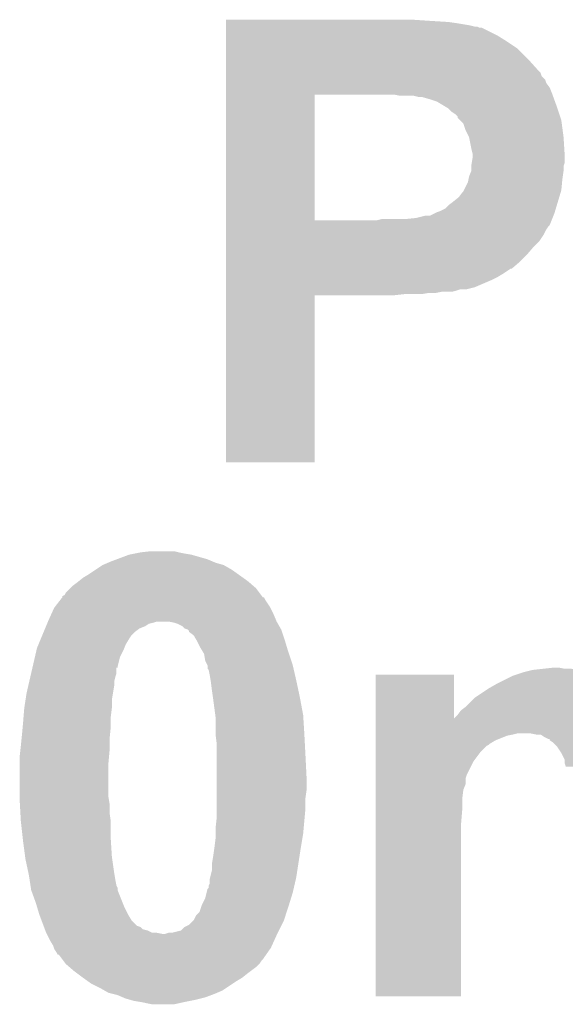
# Model space of a CAD drawing. Extents: x -1.3 to 24.2, y -3.9 to 53.4.
# Tile 34 of 41: x 4.8 to 6, y 47.4 to 49.6. Entities that reach past the tile are written whole.
import ezdxf

# ---------------------------------------------------------------- set-up
doc = ezdxf.new("R2010")
doc.units = 0
doc.layers.add('TPS_PRESSURE_CLICK_100MG_V1_007', color=14, linetype='CONTINUOUS')

msp = doc.modelspace()

# ---------------------------------------------------------------- linework, layer by layer
at = {"layer": 'TPS_PRESSURE_CLICK_100MG_V1_007'}
for points in [[(5.27052, 49.61636), (5.270522, 49.6189), (5.72008, 49.61636), (5.68198, 49.6189)], [(5.27052, 49.61382), (5.27052, 49.61636), (5.76072, 49.61382), (5.72008, 49.61636)], [(5.27052, 49.61128), (5.27052, 49.61382), (5.7785, 49.61128), (5.76072, 49.61382)], [(5.27052, 49.6062), (5.27052, 49.61128), (5.80898, 49.6062), (5.7785, 49.61128)], [(5.27052, 49.60366), (5.27052, 49.6062), (5.819142, 49.60366), (5.80898, 49.6062)], [(5.27052, 49.603658), (5.27052, 49.60366), (5.824224, 49.603658), (5.819142, 49.60366)], [(5.27052, 49.60112), (5.27052, 49.603658), (5.829304, 49.60112), (5.824224, 49.603658)], [(5.27052, 49.601118), (5.27052, 49.60112), (5.834384, 49.601118), (5.829304, 49.60112)], [(5.27052, 49.58334), (5.27052, 49.601118), (5.869938, 49.58334), (5.834384, 49.601118)], [(5.27052, 49.57064), (5.27052, 49.58334), (5.89026, 49.57064), (5.869938, 49.58334)], [(5.27052, 49.555398), (5.27052, 49.57064), (5.913122, 49.555398), (5.89026, 49.57064)], [(5.27052, 49.53254), (5.27052, 49.555398), (5.93598, 49.53254), (5.913122, 49.555398)], [(5.270518, 49.50714), (5.27052, 49.53254), (5.95884, 49.50714), (5.93598, 49.53254)], [(5.270518, 49.502056), (5.270518, 49.50714), (5.96392, 49.502056), (5.95884, 49.50714)], [(5.270518, 49.494438), (5.270518, 49.502056), (5.966464, 49.494438), (5.96392, 49.502056)], [(5.270518, 49.486816), (5.270518, 49.494438), (5.97408, 49.486816), (5.966464, 49.494438)], [(5.270518, 49.479198), (5.270518, 49.486816), (5.976622, 49.479198), (5.97408, 49.486816)], [(5.270518, 49.46904), (5.270518, 49.479198), (5.98424, 49.46904), (5.976622, 49.479198)], [(5.270518, 49.45634), (5.270518, 49.46904), (5.98932, 49.45634), (5.98424, 49.46904)], [(5.270512, 49.176962), (5.270518, 49.45378), (5.46608, 49.176962), (5.466082, 49.45378)], [(5.270518, 49.4538), (5.270518, 49.45634), (5.990244, 49.4538), (5.98932, 49.45634)], [(5.270518, 49.45378), (5.270518, 49.4538), (5.466082, 49.45378), (5.6134, 49.4538)], [(5.654042, 49.45126), (5.641342, 49.4538), (5.991168, 49.45126), (5.990244, 49.4538)], [(5.694682, 49.44872), (5.684522, 49.45126), (5.992092, 49.44872), (5.991168, 49.45126)], [(5.72008, 49.44364), (5.702304, 49.44872), (5.99394, 49.44364), (5.992092, 49.44872)], [(5.735322, 49.43856), (5.72008, 49.44364), (5.995786, 49.43856), (5.99394, 49.44364)], [(5.752254, 49.4284), (5.735322, 49.43856), (5.99948, 49.4284), (5.995786, 49.43856)], [(5.760722, 49.423318), (5.752254, 49.4284), (6.001174, 49.423318), (5.99948, 49.4284)], [(5.76834, 49.4157), (5.760722, 49.423318), (6.003714, 49.4157), (6.001174, 49.423318)], [(5.775962, 49.410618), (5.76834, 49.4157), (6.005408, 49.410618), (6.003714, 49.4157)], [(5.78104, 49.405534), (5.775962, 49.410618), (6.007102, 49.405534), (6.005408, 49.410618)], [(5.781046, 49.402994), (5.78104, 49.405534), (6.00795, 49.402994), (6.007102, 49.405534)], [(5.786122, 49.397918), (5.781046, 49.402994), (6.00964, 49.397918), (6.00795, 49.402994)], [(5.79374, 49.390296), (5.786122, 49.397918), (6.010658, 49.390296), (6.00964, 49.397918)], [(5.79882, 49.37506), (5.79374, 49.390296), (6.012688, 49.37506), (6.010658, 49.390296)], [(5.80644, 49.35982), (5.79882, 49.37506), (6.01472, 49.35982), (6.012688, 49.37506)], [(5.80644, 49.359818), (5.80644, 49.35982), (6.014722, 49.359818), (6.01472, 49.35982)], [(5.81152, 49.33442), (5.80644, 49.359818), (6.016308, 49.33442), (6.014722, 49.359818)], [(5.81406, 49.324258), (5.81152, 49.33442), (6.016944, 49.324258), (6.016308, 49.33442)], [(5.812366, 49.303938), (5.81406, 49.314098), (6.017258, 49.303938), (6.017258, 49.314098)], [(5.81406, 49.319182), (5.81406, 49.324258), (6.01726, 49.319182), (6.016944, 49.324258)], [(5.81406, 49.314098), (5.81406, 49.319182), (6.017258, 49.314098), (6.01726, 49.319182)], [(5.80644, 49.273458), (5.811518, 49.286156), (6.012904, 49.273458), (6.014718, 49.286156)], [(5.811518, 49.296316), (5.81152, 49.298858), (6.01472, 49.296316), (6.015566, 49.298858)], [(5.811518, 49.28616), (5.811518, 49.296316), (6.01472, 49.28616), (6.01472, 49.296316)], [(5.811518, 49.286156), (5.811518, 49.28616), (6.014718, 49.286156), (6.01472, 49.28616)], [(5.81152, 49.298858), (5.812366, 49.303938), (6.015566, 49.298858), (6.017258, 49.303938)], [(5.803898, 49.260758), (5.805422, 49.26838), (6.011416, 49.260758), (6.01218, 49.26838)], [(5.805422, 49.26838), (5.80644, 49.273458), (6.01218, 49.26838), (6.012904, 49.273458)], [(5.7912, 49.237898), (5.793738, 49.24044), (6.008116, 49.237898), (6.008878, 49.24044)], [(5.793738, 49.24044), (5.795006, 49.242978), (6.008878, 49.24044), (6.00964, 49.242978)], [(5.795006, 49.242978), (5.803898, 49.260758), (6.00964, 49.242978), (6.011416, 49.260758)], [(5.77088, 49.21758), (5.783578, 49.227738), (6.00202, 49.21758), (6.005068, 49.227738)], [(5.783578, 49.227738), (5.7912, 49.237898), (6.005068, 49.227738), (6.008116, 49.237898)], [(5.73532, 49.19472), (5.742938, 49.19726), (5.995162, 49.19472), (5.995924, 49.19726)], [(5.742938, 49.19726), (5.753096, 49.202338), (5.995924, 49.19726), (5.997448, 49.202338)], [(5.753096, 49.202338), (5.76072, 49.209958), (5.997448, 49.202338), (5.999734, 49.209958)], [(5.76072, 49.209958), (5.77088, 49.21758), (5.999734, 49.209958), (6.00202, 49.21758)], [(5.27051, 49.16678), (5.270512, 49.17694), (5.984236, 49.16678), (5.988302, 49.17694)], [(5.270512, 49.17694), (5.270512, 49.176962), (5.603238, 49.17694), (5.46608, 49.176962)], [(5.603238, 49.17694), (5.613398, 49.17948), (5.988302, 49.17694), (5.989318, 49.17948)], [(5.664202, 49.17948), (5.689598, 49.18202), (5.989318, 49.17948), (5.990334, 49.18202)], [(5.689598, 49.18202), (5.709918, 49.1871), (5.990334, 49.18202), (5.992368, 49.1871)], [(5.720076, 49.1871), (5.730238, 49.19218), (5.992368, 49.1871), (5.994402, 49.19218)], [(5.730238, 49.19218), (5.73532, 49.19472), (5.994402, 49.19218), (5.995162, 49.19472)], [(5.27051, 49.16424), (5.27051, 49.16678), (5.9817, 49.16424), (5.984236, 49.16678)], [(5.27051, 49.156618), (5.27051, 49.16424), (5.97662, 49.156618), (5.9817, 49.16424)], [(5.27051, 49.146458), (5.27051, 49.156618), (5.971538, 49.146458), (5.97662, 49.156618)], [(5.27051, 49.131218), (5.27051, 49.146458), (5.961378, 49.131218), (5.971538, 49.146458)], [(5.27051, 49.11852), (5.27051, 49.131218), (5.94868, 49.11852), (5.961378, 49.131218)], [(5.27051, 49.10074), (5.27051, 49.11852), (5.933442, 49.10074), (5.94868, 49.11852)], [(5.270508, 49.0855), (5.27051, 49.10074), (5.9182, 49.0855), (5.933442, 49.10074)], [(5.270508, 49.07026), (5.270508, 49.0855), (5.900414, 49.07026), (5.9182, 49.0855)], [(5.270508, 49.070256), (5.270508, 49.07026), (5.897874, 49.070256), (5.900414, 49.07026)], [(5.270508, 49.0601), (5.270508, 49.070256), (5.882642, 49.0601), (5.897874, 49.070256)], [(5.270508, 49.05248), (5.270508, 49.0601), (5.86994, 49.05248), (5.882642, 49.0601)], [(5.270508, 49.04486), (5.270508, 49.05248), (5.8547, 49.04486), (5.86994, 49.05248)], [(5.270508, 49.02962), (5.270508, 49.04486), (5.819138, 49.02962), (5.8547, 49.04486)], [(5.270508, 49.02454), (5.270508, 49.02962), (5.798818, 49.02454), (5.819138, 49.02962)], [(5.270508, 49.024538), (5.270508, 49.02454), (5.786118, 49.024538), (5.798818, 49.02454)], [(5.270508, 49.022002), (5.270508, 49.024538), (5.7785, 49.022002), (5.786118, 49.024538)], [(5.2705, 48.643562), (5.270508, 49.011818), (5.466058, 48.643562), (5.46608, 49.011818)], [(5.270508, 49.01946), (5.270508, 49.022002), (5.768338, 49.01946), (5.7785, 49.022002)], [(5.270508, 49.01692), (5.270508, 49.01946), (5.732778, 49.01692), (5.745478, 49.01946)], [(5.270508, 49.01438), (5.270508, 49.01692), (5.702298, 49.01438), (5.717538, 49.01692)], [(5.270508, 49.01184), (5.270508, 49.01438), (5.641338, 49.01184), (5.6642, 49.01438)], [(5.270508, 49.011818), (5.270508, 49.01184), (5.46608, 49.011818), (5.641338, 49.01184)], [(5.466058, 48.64354), (5.2705, 48.643562), (5.466058, 48.64354), (5.466058, 48.643562)], [(5.030046, 48.43018), (5.057142, 48.44034), (5.229862, 48.43018), (5.194302, 48.44034)], [(5.057142, 48.44034), (5.06984, 48.44288), (5.194302, 48.44034), (5.17906, 48.44288)], [(5.06984, 48.44288), (5.08254, 48.44542), (5.17906, 48.44288), (5.16636, 48.44542)], [(5.08254, 48.44542), (5.105402, 48.44796), (5.16636, 48.44542), (5.156198, 48.44796)], [(4.98348, 48.40732), (4.99872, 48.41748), (5.283202, 48.40732), (5.265422, 48.41748)], [(4.99872, 48.41748), (5.010568, 48.422558), (5.265422, 48.41748), (5.24764, 48.422558)], [(5.010568, 48.422558), (5.0165, 48.4251), (5.24764, 48.422558), (5.241712, 48.4251)], [(5.0165, 48.4251), (5.030046, 48.43018), (5.241712, 48.4251), (5.229862, 48.43018)], [(4.955542, 48.389542), (4.96824, 48.397158), (5.30809, 48.389542), (5.297428, 48.397158)], [(4.96824, 48.397158), (4.98348, 48.40732), (5.297428, 48.397158), (5.283202, 48.40732)], [(4.932682, 48.37176), (4.94284, 48.37938), (5.330614, 48.37176), (5.321724, 48.37938)], [(4.94284, 48.37938), (4.946014, 48.38192), (5.321724, 48.37938), (5.31876, 48.38192)], [(4.946014, 48.38192), (4.955542, 48.389542), (5.31876, 48.38192), (5.30809, 48.389542)], [(4.909834, 48.348906), (4.914902, 48.351446), (5.34988, 48.348906), (5.347974, 48.351446)], [(4.914902, 48.351446), (4.917442, 48.35652), (5.347974, 48.351446), (5.344166, 48.35652)], [(4.917442, 48.35652), (4.9276, 48.366678), (5.344166, 48.35652), (5.336542, 48.366678)], [(4.9276, 48.366678), (4.932682, 48.37176), (5.336542, 48.366678), (5.330614, 48.37176)], [(4.894014, 48.326038), (4.905864, 48.341278), (5.36702, 48.326038), (5.356862, 48.341278)], [(4.905864, 48.341278), (4.909806, 48.346346), (5.356862, 48.341278), (5.354326, 48.346346)], [(4.909806, 48.346346), (4.909816, 48.34636), (5.354326, 48.346346), (5.35179, 48.34636)], [(4.909816, 48.34636), (4.90982, 48.346364), (5.35179, 48.34636), (5.351788, 48.346364)], [(4.90982, 48.346364), (4.909834, 48.348906), (5.351788, 48.346364), (5.34988, 48.348906)], [(4.87934, 48.29556), (4.886268, 48.3108), (5.381172, 48.29556), (5.37464, 48.3108)], [(4.886268, 48.3108), (4.892042, 48.3235), (5.37464, 48.3108), (5.36829, 48.3235)], [(4.892042, 48.3235), (4.894014, 48.326038), (5.36829, 48.3235), (5.36702, 48.326038)], [(4.874048, 48.282862), (4.876164, 48.287942), (5.092702, 48.282862), (5.100322, 48.287942)], [(4.876164, 48.287942), (4.877222, 48.29048), (5.100322, 48.287942), (5.110478, 48.29048)], [(4.877222, 48.29048), (4.87828, 48.29302), (5.110478, 48.29048), (5.118104, 48.29302)], [(4.87828, 48.29302), (4.87934, 48.29556), (5.38226, 48.29302), (5.381172, 48.29556)], [(5.143512, 48.293018), (5.143502, 48.29302), (5.38226, 48.293018), (5.38226, 48.29302)], [(5.1562, 48.290478), (5.143512, 48.293018), (5.383712, 48.290478), (5.38226, 48.293018)], [(5.16382, 48.28794), (5.1562, 48.290478), (5.385162, 48.28794), (5.383712, 48.290478)], [(5.17398, 48.282858), (5.16382, 48.28794), (5.388066, 48.282858), (5.385162, 48.28794)], [(4.865582, 48.262542), (4.868756, 48.27016), (5.062222, 48.262542), (5.069842, 48.27016)], [(4.868756, 48.27016), (4.871932, 48.27778), (5.069842, 48.27016), (5.08, 48.27778)], [(4.871932, 48.27778), (4.874048, 48.282862), (5.08, 48.27778), (5.092702, 48.282862)], [(5.179064, 48.27778), (5.17398, 48.282858), (5.390968, 48.27778), (5.388066, 48.282858)], [(5.186678, 48.275238), (5.179064, 48.27778), (5.39242, 48.275238), (5.390968, 48.27778)], [(5.186682, 48.275236), (5.186678, 48.275238), (5.392422, 48.275236), (5.39242, 48.275238)], [(5.18922, 48.272694), (5.186682, 48.275236), (5.39327, 48.272694), (5.392422, 48.275236)], [(5.189228, 48.270156), (5.18922, 48.272694), (5.394116, 48.270156), (5.39327, 48.272694)], [(5.199382, 48.262536), (5.189228, 48.270156), (5.396656, 48.262536), (5.394116, 48.270156)], [(4.853942, 48.234602), (4.857116, 48.242222), (5.046472, 48.234602), (5.04952, 48.242222)], [(4.857116, 48.242222), (4.862406, 48.25492), (5.04952, 48.242222), (5.057138, 48.25492)], [(4.862406, 48.25492), (4.865582, 48.262542), (5.057138, 48.25492), (5.062222, 48.262542)], [(5.205476, 48.25238), (5.199382, 48.262536), (5.40004, 48.25238), (5.396656, 48.262536)], [(5.207, 48.24984), (5.205476, 48.25238), (5.400802, 48.24984), (5.40004, 48.25238)], [(5.21462, 48.234602), (5.207, 48.24984), (5.405374, 48.234602), (5.400802, 48.24984)], [(4.849252, 48.214282), (4.852768, 48.22952), (5.03682, 48.214282), (5.04444, 48.22952)], [(4.852768, 48.22952), (4.853942, 48.234602), (5.04444, 48.22952), (5.046472, 48.234602)], [(5.219192, 48.22698), (5.21462, 48.234602), (5.40766, 48.22698), (5.405374, 48.234602)], [(5.22224, 48.221898), (5.219192, 48.22698), (5.409354, 48.221898), (5.40766, 48.22698)], [(5.224782, 48.206658), (5.22224, 48.221898), (5.414434, 48.206658), (5.409354, 48.221898)], [(4.844562, 48.193962), (4.849252, 48.214282), (5.03174, 48.193962), (5.03682, 48.214282)], [(5.22986, 48.1965), (5.224782, 48.206658), (5.417818, 48.1965), (5.414434, 48.206658)], [(4.839286, 48.171098), (4.841046, 48.178724), (5.02666, 48.171098), (5.0292, 48.178724)], [(4.841046, 48.178724), (4.843976, 48.19142), (5.0292, 48.178724), (5.029222, 48.19142)], [(4.843976, 48.19142), (4.84398, 48.191442), (5.029222, 48.19142), (5.03174, 48.191442)], [(4.84398, 48.191442), (4.844562, 48.193962), (5.03174, 48.191442), (5.03174, 48.193962)], [(5.22986, 48.196496), (5.22986, 48.1965), (5.41782, 48.196496), (5.417818, 48.1965)], [(5.229866, 48.188874), (5.22986, 48.196496), (5.41958, 48.188874), (5.41782, 48.196496)], [(5.232402, 48.186336), (5.229866, 48.188874), (5.420166, 48.186336), (5.41958, 48.188874)], [(5.23494, 48.17364), (5.232402, 48.186336), (5.423096, 48.17364), (5.420166, 48.186336)], [(5.902962, 48.17364), (5.918204, 48.17872), (6.08838, 48.17364), (6.0706, 48.17872)], [(5.918204, 48.17872), (5.92582, 48.181258), (6.0706, 48.17872), (6.060448, 48.181258)], [(5.92582, 48.181258), (5.935984, 48.1838), (6.060448, 48.181258), (6.05028, 48.1838)], [(5.935984, 48.1838), (5.946142, 48.18634), (6.05028, 48.1838), (6.041392, 48.18634)], [(5.946142, 48.18634), (5.969002, 48.18888), (6.041392, 48.18634), (6.032504, 48.18888)], [(5.969002, 48.18888), (5.991862, 48.19142), (6.017262, 48.18888), (6.004562, 48.19142)], [(4.834596, 48.150782), (4.836942, 48.160942), (5.02412, 48.150782), (5.02412, 48.160942)], [(4.836942, 48.160942), (4.839286, 48.171098), (5.02412, 48.160942), (5.02666, 48.171098)], [(5.236634, 48.16348), (5.23494, 48.17364), (5.42544, 48.16348), (5.423096, 48.17364)], [(5.23748, 48.1584), (5.236634, 48.16348), (5.42653, 48.1584), (5.42544, 48.16348)], [(5.24002, 48.13808), (5.23748, 48.1584), (5.430884, 48.13808), (5.42653, 48.1584)], [(5.60072, 48.176158), (5.600722, 48.17618), (5.77342, 48.176158), (5.600722, 48.17618)], [(5.60072, 48.079696), (5.60072, 48.176158), (5.773458, 48.079696), (5.77342, 48.176158)], [(5.858506, 48.150778), (5.8674, 48.15586), (6.126482, 48.150778), (6.1214, 48.15586)], [(5.8674, 48.15586), (5.872472, 48.158396), (6.1214, 48.15586), (6.118862, 48.158396)], [(5.872472, 48.158396), (5.87756, 48.16094), (6.118862, 48.158396), (6.111244, 48.16094)], [(5.87756, 48.16094), (5.882636, 48.163478), (6.111244, 48.16094), (6.1087, 48.163478)], [(5.882636, 48.163478), (5.902962, 48.17364), (6.1087, 48.163478), (6.08838, 48.17364)], [(4.828734, 48.120302), (4.83108, 48.13554), (5.01904, 48.120302), (5.021578, 48.13554)], [(4.83108, 48.13554), (4.834596, 48.150782), (5.021578, 48.13554), (5.02412, 48.150782)], [(5.241472, 48.12792), (5.24002, 48.13808), (5.43306, 48.12792), (5.430884, 48.13808)], [(5.81914, 48.12538), (5.842, 48.14062), (6.15442, 48.12538), (6.13918, 48.14062)], [(5.842, 48.14062), (5.849618, 48.145698), (6.13918, 48.14062), (6.132834, 48.145698)], [(5.849618, 48.145698), (5.858506, 48.150778), (6.132834, 48.145698), (6.126482, 48.150778)], [(4.826, 48.102522), (4.828734, 48.120302), (5.01904, 48.102522), (5.01904, 48.120302)], [(5.24256, 48.1203), (5.241472, 48.12792), (5.43449, 48.1203), (5.43306, 48.12792)], [(5.246964, 48.08728), (5.24256, 48.1203), (5.44068, 48.08728), (5.43449, 48.1203)], [(5.79882, 48.105062), (5.808978, 48.11522), (6.173286, 48.105062), (6.16458, 48.11522)], [(5.808978, 48.11522), (5.81914, 48.12538), (6.16458, 48.11522), (6.15442, 48.12538)], [(4.824306, 48.0822), (4.826, 48.10252), (5.0165, 48.0822), (5.019038, 48.10252)], [(4.826, 48.10252), (4.826, 48.102522), (5.019038, 48.10252), (5.01904, 48.102522)], [(5.78104, 48.087282), (5.788658, 48.097438), (6.186186, 48.087282), (6.17982, 48.097438)], [(5.788658, 48.097438), (5.788662, 48.097442), (6.17982, 48.097438), (6.179818, 48.097442)], [(5.788662, 48.097442), (5.79882, 48.105062), (6.179818, 48.097442), (6.173286, 48.105062)], [(4.822304, 48.059338), (4.82346, 48.07204), (5.0165, 48.059338), (5.0165, 48.07204)], [(4.82346, 48.07204), (4.824306, 48.0822), (5.0165, 48.07204), (5.0165, 48.0822)], [(5.24764, 48.082198), (5.246964, 48.08728), (5.440998, 48.082198), (5.44068, 48.08728)], [(5.24764, 48.04664), (5.24764, 48.082198), (5.44322, 48.04664), (5.440998, 48.082198)], [(5.60072, 48.07714), (5.60072, 48.079696), (6.19254, 48.07714), (6.19094, 48.079696)], [(5.60072, 48.064418), (5.60072, 48.07714), (6.62178, 48.064418), (6.614712, 48.07714)], [(5.773458, 48.079696), (5.78104, 48.087282), (6.19094, 48.079696), (6.186186, 48.087282)], [(4.82092, 48.0441), (4.822304, 48.059338), (5.014976, 48.0441), (5.0165, 48.059338)], [(5.60072, 48.0568), (5.60072, 48.064418), (6.624318, 48.0568), (6.62178, 48.064418)], [(5.60072, 48.046642), (5.60072, 48.0568), (6.62686, 48.046642), (6.624318, 48.0568)], [(4.81838, 48.0187), (4.819904, 48.03394), (5.01396, 48.0187), (5.01396, 48.03394)], [(4.819904, 48.03394), (4.82092, 48.0441), (5.01396, 48.03394), (5.014976, 48.0441)], [(5.24764, 48.0441), (5.24764, 48.04664), (5.443354, 48.0441), (5.44322, 48.04664)], [(5.25018, 48.023778), (5.24764, 48.0441), (5.444424, 48.023778), (5.443354, 48.0441)], [(5.60072, 48.04664), (5.60072, 48.046642), (6.626862, 48.04664), (6.62686, 48.046642)], [(5.60072, 48.0441), (5.60072, 48.04664), (5.90296, 48.0441), (5.913118, 48.04664)], [(5.60072, 48.041558), (5.60072, 48.0441), (5.890258, 48.041558), (5.90296, 48.0441)], [(5.60072, 48.0314), (5.60072, 48.041558), (5.864858, 48.0314), (5.890258, 48.041558)], [(5.60072, 48.023778), (5.60072, 48.0314), (5.852158, 48.023778), (5.864858, 48.0314)], [(5.953758, 48.0441), (5.941058, 48.04664), (6.32968, 48.0441), (6.339838, 48.04664)], [(5.967732, 48.041558), (5.963916, 48.0441), (6.316978, 48.041558), (6.32968, 48.0441)], [(5.971538, 48.039022), (5.967732, 48.041558), (6.310636, 48.039022), (6.316978, 48.041558)], [(5.981696, 48.033942), (5.971538, 48.039022), (6.297934, 48.033942), (6.310636, 48.039022)], [(5.984218, 48.03394), (5.981696, 48.033942), (6.297928, 48.03394), (6.297934, 48.033942)], [(5.98424, 48.03141), (5.984218, 48.03394), (6.291602, 48.03141), (6.297928, 48.03394)], [(5.984256, 48.0314), (5.98424, 48.03141), (6.291578, 48.0314), (6.291602, 48.03141)], [(5.99186, 48.02632), (5.984256, 48.0314), (6.283112, 48.02632), (6.291578, 48.0314)], [(5.994402, 48.023778), (5.99186, 48.02632), (6.278878, 48.023778), (6.283112, 48.02632)], [(4.81584, 47.99584), (4.81725, 48.008538), (5.012804, 47.99584), (5.01396, 48.008538)], [(4.81725, 48.008538), (4.81838, 48.0187), (5.01396, 48.008538), (5.01396, 48.0187)], [(5.25018, 47.99838), (5.25018, 48.023778), (5.44576, 47.99838), (5.444424, 48.023778)], [(5.60072, 48.021238), (5.60072, 48.023778), (5.849616, 48.021238), (5.852158, 48.023778)], [(5.60072, 48.018698), (5.60072, 48.021238), (5.84454, 48.018698), (5.849616, 48.021238)], [(5.60072, 48.005998), (5.60072, 48.018698), (5.83184, 48.005998), (5.84454, 48.018698)], [(5.60072, 47.985678), (5.60072, 48.005998), (5.8166, 47.985678), (5.83184, 48.005998)], [(5.999478, 48.018702), (5.994402, 48.023778), (6.273802, 48.018702), (6.278878, 48.023778)], [(5.99948, 48.0187), (5.999478, 48.018702), (6.2738, 48.0187), (6.273802, 48.018702)], [(6.002868, 48.013618), (5.99948, 48.0187), (6.266178, 48.013618), (6.2738, 48.0187)], [(6.007948, 48.005998), (6.002868, 48.013618), (6.261098, 48.005998), (6.266178, 48.013618)], [(6.009638, 48.003462), (6.007948, 48.005998), (6.258562, 48.003462), (6.261098, 48.005998)], [(4.81584, 47.9806), (4.81584, 47.99584), (5.01142, 47.9806), (5.012804, 47.99584)], [(5.25018, 47.94758), (5.25018, 47.99838), (5.4483, 47.94758), (5.44576, 47.99838)], [(5.60072, 47.955198), (5.60072, 47.985678), (5.80136, 47.955198), (5.8166, 47.985678)], [(6.013452, 47.995838), (6.009638, 48.003462), (6.250938, 47.995838), (6.258562, 48.003462)], [(6.017258, 47.988224), (6.013452, 47.995838), (6.24637, 47.988224), (6.250938, 47.995838)], [(6.01726, 47.980604), (6.017258, 47.988224), (6.241798, 47.980604), (6.24637, 47.988224)], [(4.81584, 47.906942), (4.81584, 47.9806), (5.01142, 47.906942), (5.01142, 47.9806)], [(6.019798, 47.972982), (6.01726, 47.980604), (6.237226, 47.972982), (6.241798, 47.980604)], [(5.25018, 47.92218), (5.25018, 47.94758), (5.4483, 47.92218), (5.4483, 47.94758)], [(5.60072, 47.947576), (5.60072, 47.955198), (5.79882, 47.947576), (5.80136, 47.955198)], [(5.60072, 47.934876), (5.60072, 47.947576), (5.798818, 47.934876), (5.79882, 47.947576)], [(5.25018, 47.904398), (5.25018, 47.92218), (5.44576, 47.904398), (5.4483, 47.92218)], [(5.60072, 47.922176), (5.60072, 47.934876), (5.79374, 47.922176), (5.798818, 47.934876)], [(5.60072, 47.901858), (5.60072, 47.922176), (5.7912, 47.901858), (5.79374, 47.922176)], [(4.81584, 47.899318), (4.81584, 47.906942), (5.012692, 47.899318), (5.01142, 47.906942)], [(4.816264, 47.891702), (4.81584, 47.899318), (5.01396, 47.891702), (5.012692, 47.899318)], [(5.25018, 47.88154), (5.25018, 47.904398), (5.44576, 47.88154), (5.44576, 47.904398)], [(5.60072, 47.87646), (5.60072, 47.901858), (5.7912, 47.87646), (5.7912, 47.901858)], [(4.817394, 47.871382), (4.816264, 47.891702), (5.01396, 47.871382), (5.01396, 47.891702)], [(5.25018, 47.86122), (5.25018, 47.88154), (5.443912, 47.86122), (5.44576, 47.88154)], [(5.60072, 47.845982), (5.60072, 47.87646), (5.78866, 47.845982), (5.7912, 47.87646)], [(4.81838, 47.8536), (4.817394, 47.871382), (5.0165, 47.8536), (5.01396, 47.871382)], [(4.822614, 47.815498), (4.81838, 47.8536), (5.0165, 47.815498), (5.0165, 47.8536)], [(5.24764, 47.838358), (5.25018, 47.86122), (5.441834, 47.838358), (5.443912, 47.86122)], [(5.24764, 47.82566), (5.24764, 47.838358), (5.44068, 47.82566), (5.441834, 47.838358)], [(5.60072, 47.467522), (5.60072, 47.845982), (5.788638, 47.467522), (5.78866, 47.845982)], [(4.82346, 47.80788), (4.822614, 47.815498), (5.016978, 47.80788), (5.0165, 47.815498)], [(5.2451, 47.79518), (5.24764, 47.8155), (5.4356, 47.79518), (5.438986, 47.8155)], [(5.24764, 47.8155), (5.24764, 47.82566), (5.438986, 47.8155), (5.44068, 47.82566)], [(4.827864, 47.77486), (4.82346, 47.80788), (5.01904, 47.77486), (5.016978, 47.80788)], [(5.24256, 47.7774), (5.2451, 47.79518), (5.432864, 47.7774), (5.4356, 47.79518)], [(4.82854, 47.76978), (4.827864, 47.77486), (5.019766, 47.76978), (5.01904, 47.77486)], [(4.835072, 47.7393), (4.82854, 47.76978), (5.02412, 47.7393), (5.019766, 47.76978)], [(5.24002, 47.762158), (5.24256, 47.7774), (5.430518, 47.762158), (5.432864, 47.7774)], [(5.235574, 47.72914), (5.24002, 47.746918), (5.42544, 47.72914), (5.428174, 47.746918)], [(5.24002, 47.746918), (5.24002, 47.762158), (5.428174, 47.746918), (5.430518, 47.762158)], [(4.83616, 47.73422), (4.835072, 47.7393), (5.024968, 47.73422), (5.02412, 47.7393)], [(4.837724, 47.72406), (4.83616, 47.73422), (5.02666, 47.72406), (5.024968, 47.73422)], [(4.839678, 47.711362), (4.837724, 47.72406), (5.0292, 47.711362), (5.02666, 47.72406)], [(5.234938, 47.716436), (5.23494, 47.726598), (5.422508, 47.716436), (5.424852, 47.726598)], [(5.23494, 47.726598), (5.235574, 47.72914), (5.424852, 47.726598), (5.42544, 47.72914)], [(4.840458, 47.706284), (4.839678, 47.711362), (5.031738, 47.706284), (5.0292, 47.711362)], [(4.84124, 47.701204), (4.840458, 47.706284), (5.03174, 47.701204), (5.031738, 47.706284)], [(4.84124, 47.7012), (4.84124, 47.701204), (5.031742, 47.7012), (5.03174, 47.701204)], [(4.851402, 47.67326), (4.84124, 47.7012), (5.042918, 47.67326), (5.031742, 47.7012)], [(5.227954, 47.696122), (5.229858, 47.703734), (5.41782, 47.696122), (5.419576, 47.703734)], [(5.229858, 47.703734), (5.232394, 47.706274), (5.419576, 47.703734), (5.420162, 47.706274)], [(5.232394, 47.706274), (5.2324, 47.711356), (5.420162, 47.706274), (5.421334, 47.711356)], [(5.2324, 47.711356), (5.234938, 47.716436), (5.421334, 47.711356), (5.422508, 47.716436)], [(5.21716, 47.668178), (5.22478, 47.683418), (5.409222, 47.668178), (5.41391, 47.683418)], [(5.22478, 47.683418), (5.227954, 47.696122), (5.41391, 47.683418), (5.41782, 47.696122)], [(4.85445, 47.6631), (4.851402, 47.67326), (5.04698, 47.6631), (5.042918, 47.67326)], [(4.85902, 47.64786), (4.85445, 47.6631), (5.0546, 47.64786), (5.04698, 47.6631)], [(5.212076, 47.652938), (5.215466, 47.6631), (5.404272, 47.652938), (5.40766, 47.6631)], [(5.215466, 47.6631), (5.21716, 47.668178), (5.40766, 47.6631), (5.409222, 47.668178)], [(4.85902, 47.647858), (4.85902, 47.64786), (5.054602, 47.647858), (5.0546, 47.64786)], [(4.863782, 47.635162), (4.85902, 47.647858), (5.062218, 47.635162), (5.054602, 47.647858)], [(4.868544, 47.622464), (4.863782, 47.635162), (5.074918, 47.622464), (5.062218, 47.635162)], [(5.196838, 47.63262), (5.199378, 47.63516), (5.3975, 47.63262), (5.398346, 47.63516)], [(5.199378, 47.63516), (5.204458, 47.645316), (5.398346, 47.63516), (5.401732, 47.645316)], [(5.204458, 47.645316), (5.212076, 47.652938), (5.401732, 47.645316), (5.404272, 47.652938)], [(4.869498, 47.61992), (4.868544, 47.622464), (5.082536, 47.61992), (5.074918, 47.622464)], [(4.871402, 47.614844), (4.869498, 47.61992), (5.087618, 47.614844), (5.082536, 47.61992)], [(4.872356, 47.612302), (4.871402, 47.614844), (5.097778, 47.612302), (5.087618, 47.614844)], [(5.171434, 47.612298), (5.17906, 47.619918), (5.387338, 47.612298), (5.391148, 47.619918)], [(5.17906, 47.619918), (5.189216, 47.624998), (5.391148, 47.619918), (5.393688, 47.624998)], [(5.189216, 47.624998), (5.196838, 47.63262), (5.393688, 47.624998), (5.3975, 47.63262)], [(4.87426, 47.607222), (4.872356, 47.612302), (5.107936, 47.607222), (5.097778, 47.612302)], [(4.87426, 47.60722), (4.87426, 47.607222), (5.118098, 47.60722), (5.107936, 47.607222)], [(4.87553, 47.60468), (4.87426, 47.60722), (5.130798, 47.60468), (5.118098, 47.60722)], [(4.8768, 47.60214), (4.87553, 47.60468), (5.38226, 47.60214), (5.38353, 47.60468)], [(4.88188, 47.59198), (4.8768, 47.60214), (5.37764, 47.59198), (5.38226, 47.60214)], [(4.8895, 47.579282), (4.88188, 47.59198), (5.371868, 47.579282), (5.37764, 47.59198)], [(5.135876, 47.60468), (5.143498, 47.607218), (5.38353, 47.60468), (5.384798, 47.607218)], [(5.143498, 47.607218), (5.151118, 47.60722), (5.384798, 47.607218), (5.3848, 47.60722)], [(5.151118, 47.60722), (5.171434, 47.612298), (5.3848, 47.60722), (5.387338, 47.612298)], [(4.891196, 47.574198), (4.8895, 47.579282), (5.369558, 47.574198), (5.371868, 47.579282)], [(4.89204, 47.57166), (4.891196, 47.574198), (5.36778, 47.57166), (5.369558, 47.574198)], [(4.897118, 47.564042), (4.89204, 47.57166), (5.362448, 47.564042), (5.36778, 47.57166)], [(4.899654, 47.558974), (4.897118, 47.564042), (5.3589, 47.558974), (5.362448, 47.564042)], [(4.90219, 47.55896), (4.899654, 47.558974), (5.35889, 47.55896), (5.3589, 47.558974)], [(4.909818, 47.548798), (4.90219, 47.55896), (5.351778, 47.548798), (5.35889, 47.55896)], [(4.911722, 47.54626), (4.909818, 47.548798), (5.34924, 47.54626), (5.351778, 47.548798)], [(4.917438, 47.538642), (4.911722, 47.54626), (5.34416, 47.538642), (5.34924, 47.54626)], [(4.917444, 47.538638), (4.917438, 47.538642), (5.344158, 47.538638), (5.34416, 47.538642)], [(4.923368, 47.53356), (4.917444, 47.538638), (5.339078, 47.53356), (5.344158, 47.538638)], [(4.93522, 47.5234), (4.923368, 47.53356), (5.325532, 47.5234), (5.339078, 47.53356)], [(4.941994, 47.51832), (4.93522, 47.5234), (5.31876, 47.51832), (5.325532, 47.5234)], [(4.95554, 47.50816), (4.941994, 47.51832), (5.30606, 47.50816), (5.31876, 47.51832)], [(4.955544, 47.508158), (4.95554, 47.50816), (5.306058, 47.508158), (5.30606, 47.50816)], [(4.966208, 47.500542), (4.955544, 47.508158), (5.29336, 47.500542), (5.306058, 47.508158)], [(4.97332, 47.495462), (4.966208, 47.500542), (5.28574, 47.495462), (5.29336, 47.500542)], [(4.99364, 47.4853), (4.97332, 47.495462), (5.270498, 47.4853), (5.28574, 47.495462)], [(5.00253, 47.48022), (4.99364, 47.4853), (5.26288, 47.48022), (5.270498, 47.4853)], [(5.011418, 47.47514), (5.00253, 47.48022), (5.251026, 47.47514), (5.26288, 47.48022)], [(5.021578, 47.4726), (5.011418, 47.47514), (5.2451, 47.4726), (5.251026, 47.47514)], [(5.031738, 47.47006), (5.021578, 47.4726), (5.238326, 47.47006), (5.2451, 47.4726)], [(5.043592, 47.46498), (5.031738, 47.47006), (5.224778, 47.46498), (5.238326, 47.47006)], [(5.049518, 47.46244), (5.043592, 47.46498), (5.214618, 47.46244), (5.224778, 47.46498)], [(5.058408, 47.4599), (5.049518, 47.46244), (5.20446, 47.4599), (5.214618, 47.46244)], [(5.788638, 47.46752), (5.60072, 47.467522), (5.788638, 47.46752), (5.788638, 47.467522)], [(5.067298, 47.45736), (5.058408, 47.4599), (5.19176, 47.45736), (5.20446, 47.4599)], [(5.08254, 47.45482), (5.067298, 47.45736), (5.17906, 47.45482), (5.19176, 47.45736)], [(5.107938, 47.44974), (5.08254, 47.45482), (5.156198, 47.44974), (5.17906, 47.45482)]]:
    msp.add_solid(points, dxfattribs=at)

doc.saveas('drawing.dxf')
